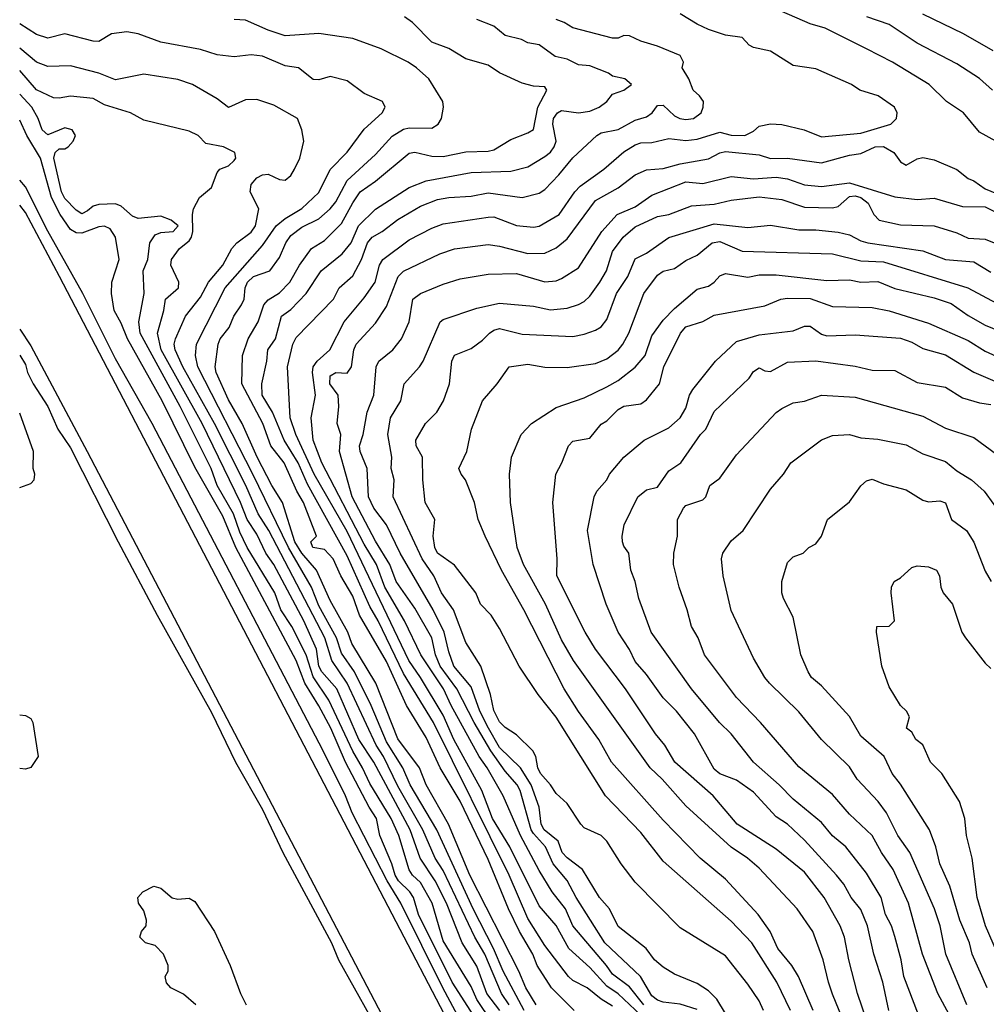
# Model space of a CAD drawing. Header units: metres. Extents: x -46681 to -43747, y -240911 to -237677.
# Tile 128 of 256: x -46681 to -46595, y -239804 to -239717. Entities that reach past the tile are written whole.
import ezdxf

# ---------------------------------------------------------------- set-up
doc = ezdxf.new("R2010")
doc.units = ezdxf.units.M
doc.layers.add('CONTOUR_INDEX', color=1, linetype='Continuous')
doc.layers.add('CONTOUR_INTER', color=3, linetype='Continuous')

msp = doc.modelspace()

# ---------------------------------------------------------------- linework, layer by layer
at = {"layer": 'CONTOUR_INDEX'}
for points, elevation in [([(-46635.366, -239804.52), (-46636.281, -239803.02), (-46636.883, -239801.52), (-46641.218, -239793.02), (-46643.118, -239788.52), (-46645.095, -239785.022), (-46645.685, -239783.52), (-46647.595, -239780.959), (-46649.567, -239776.02), (-46651.669, -239772.52), (-46652.039, -239771.52), (-46653.595, -239768.711), (-46654.795, -239766.02), (-46656.095, -239764.528), (-46656.726, -239763.52), (-46657.816, -239760.02), (-46658.774, -239758.52), (-46660.061, -239756.02), (-46661.389, -239753.02), (-46662.595, -239750.934), (-46663.686, -239748.52), (-46663.789, -239748.02), (-46663.531, -239746.02), (-46663.331, -239745.52), (-46662.544, -239744.52), (-46662.126, -239743.52), (-46661.459, -239742.52), (-46661.227, -239742.02), (-46661.111, -239741.02), (-46660.908, -239740.52), (-46660.373, -239740.02), (-46658.935, -239739.52), (-46658.095, -239738.32), (-46657.512, -239737.02), (-46657.095, -239736.391), (-46656.095, -239735.653), (-46654.595, -239734.907), (-46653.595, -239734.02), (-46653.095, -239733.392), (-46652.089, -239731.52), (-46649.595, -239729.204), (-46648.095, -239727.588), (-46647.095, -239726.972), (-46646.595, -239726.847), (-46644.595, -239726.864), (-46644.037, -239726.52), (-46643.738, -239726.02), (-46643.569, -239725.02), (-46643.63, -239724.52), (-46644.862, -239722.52), (-46645.937, -239721.52), (-46646.696, -239721.02), (-46649.095, -239719.852), (-46651.595, -239718.944), (-46654.595, -239718.501), (-46657.595, -239718.707), (-46659.095, -239718.197), (-46661.095, -239717.314), (-46662.095, -239717.241)], 105), ([(-46594.65, -239728.02), (-46596.095, -239727.219), (-46597.494, -239725.52), (-46599.014, -239724.52), (-46600.551, -239723.02), (-46603.796, -239721.02), (-46606.095, -239719.84), (-46609.742, -239718.02), (-46611.095, -239717.635), (-46613.595, -239716.544)], 110), ([(-46640.595, -239805.912), (-46642.806, -239802.52), (-46645.761, -239796.52), (-46646.21, -239795.02), (-46646.55, -239794.52), (-46647.554, -239793.52), (-46647.836, -239793.02), (-46648.121, -239792.02), (-46649.197, -239789.52), (-46649.502, -239788.02), (-46650.145, -239787.02), (-46652.228, -239783.02), (-46653.551, -239780.02), (-46654.595, -239778.025), (-46655.829, -239776.02), (-46656.599, -239774.02), (-46661.959, -239764.02), (-46663.095, -239761.238), (-46665.595, -239756.897), (-46668.462, -239751.02), (-46671.535, -239745.52), (-46672.095, -239744.134), (-46672.733, -239743.02), (-46672.954, -239741.52), (-46672.938, -239740.52), (-46672.28, -239738.52), (-46672.623, -239736.52), (-46673.095, -239735.801), (-46673.595, -239735.559), (-46674.095, -239735.604), (-46675.595, -239736.178), (-46676.095, -239736.157), (-46676.595, -239735.848), (-46677.521, -239734.52), (-46678.269, -239733.02), (-46679.24, -239729.52), (-46680.452, -239727.52), (-46681.095, -239726.166)], 100), ([(-46621.095, -239804.921), (-46622.595, -239804.453), (-46624.095, -239804.278), (-46624.595, -239804.113), (-46625.095, -239803.71), (-46626.105, -239802.02), (-46629.266, -239799.02), (-46631.813, -239795.02), (-46632.595, -239793.504), (-46633.837, -239792.02), (-46634.527, -239790.52), (-46635.595, -239789.356), (-46635.805, -239789.02), (-46636.78, -239785.52), (-46637.037, -239785.02), (-46638.095, -239783.812), (-46639.359, -239782.02), (-46640.838, -239779.52), (-46642.383, -239776.52), (-46643.865, -239774.52), (-46644.268, -239773.52), (-46644.581, -239772.02), (-46646.095, -239769.377), (-46647.75, -239767.02), (-46648.325, -239765.52), (-46649.595, -239763.441), (-46651.662, -239759.52), (-46652.779, -239755.52), (-46652.653, -239754.02), (-46652.988, -239753.02), (-46652.837, -239751.52), (-46652.886, -239750.52), (-46653.624, -239749.52), (-46653.595, -239748.818), (-46653.095, -239748.524), (-46652.095, -239748.567), (-46651.699, -239748.02), (-46651.506, -239746.52), (-46651.292, -239746.02), (-46649.595, -239744.144), (-46648.595, -239742.683), (-46647.561, -239740.02), (-46647.095, -239739.545), (-46643.887, -239738.02), (-46642.595, -239737.553), (-46639.595, -239737.192), (-46638.595, -239737.33), (-46636.095, -239737.977), (-46634.595, -239737.939), (-46633.595, -239737.471), (-46632.595, -239736.691), (-46630.095, -239733.289), (-46628.095, -239732.165), (-46626.595, -239731.01), (-46625.595, -239730.58), (-46624.095, -239730.447), (-46622.595, -239730.045), (-46620.095, -239729.605), (-46619.095, -239729.066), (-46618.595, -239728.957), (-46615.595, -239729.234), (-46614.595, -239729.574), (-46613.095, -239729.531), (-46610.095, -239729.958), (-46607.595, -239729.277), (-46606.595, -239729.134), (-46605.326, -239728.52), (-46604.595, -239728.495), (-46603.662, -239729.02), (-46603.095, -239729.867), (-46602.595, -239730.161), (-46601.595, -239729.59), (-46601.095, -239729.49), (-46600.095, -239729.692), (-46598.095, -239730.527), (-46597.095, -239731.33), (-46596.595, -239731.531), (-46595.595, -239732.236), (-46594.595, -239732.656)], 110), ([(-46606.095, -239810.937), (-46609.095, -239803.568), (-46609.472, -239802.52), (-46609.947, -239800.52), (-46610.844, -239798.02), (-46612.223, -239796.02), (-46615.595, -239792.411), (-46616.626, -239791.52), (-46618.095, -239790.54), (-46622.095, -239786.902), (-46624.185, -239784.52), (-46625.252, -239783.52), (-46632.034, -239774.02), (-46633.095, -239772.196), (-46634.531, -239769.02), (-46636.464, -239765.52), (-46637.025, -239764.02), (-46637.637, -239760.02), (-46637.704, -239757.52), (-46637.545, -239756.02), (-46636.689, -239754.02), (-46635.772, -239753.02), (-46633.595, -239751.625), (-46631.095, -239750.758), (-46629.095, -239749.791), (-46628.095, -239749.221), (-46626.595, -239748.033), (-46625.706, -239747.02), (-46625.095, -239745.264), (-46624.095, -239743.892), (-46623.095, -239742.844), (-46621.095, -239741.125), (-46620.095, -239740.872), (-46619.578, -239740.52), (-46619.095, -239739.948), (-46618.595, -239739.739), (-46616.595, -239740.063), (-46615.595, -239739.881), (-46614.095, -239739.873), (-46609.595, -239740.369), (-46607.595, -239740.323), (-46606.595, -239740.519), (-46605.095, -239740.463), (-46603.595, -239741.07), (-46600.095, -239741.894), (-46598.595, -239742.4), (-46597.095, -239743.466), (-46595.595, -239744.313), (-46590.595, -239746.356)], 115), ([(-46597.22, -239804.52), (-46599.073, -239800.02), (-46599.564, -239797.52), (-46600.073, -239796.02), (-46602.261, -239791.02), (-46603.311, -239789.52), (-46604.325, -239787.52), (-46605.072, -239786.52), (-46606.912, -239784.52), (-46607.595, -239783.441), (-46610.095, -239781.008), (-46612.095, -239778.562), (-46614.69, -239776.02), (-46615.113, -239775.52), (-46616.095, -239773.804), (-46618.095, -239769.592), (-46618.785, -239766.52), (-46618.932, -239765.02), (-46618.82, -239764.52), (-46618.095, -239763.437), (-46617.007, -239762.52), (-46614.595, -239758.852), (-46613.433, -239757.52), (-46612.788, -239756.52), (-46610.095, -239754.471), (-46609.095, -239754.093), (-46607.595, -239754.012), (-46606.595, -239754.294), (-46605.095, -239754.417), (-46602.595, -239754.911), (-46601.095, -239755.733), (-46599.095, -239756.394), (-46598.095, -239757.234), (-46596.783, -239758.02), (-46595.671, -239759.02), (-46593.095, -239762.562)], 120), ([(-46681.095, -239778.835), (-46680.595, -239778.886), (-46680.095, -239779.145), (-46679.941, -239779.52), (-46679.457, -239782.52), (-46680.095, -239783.489), (-46680.595, -239783.648), (-46681.095, -239783.582)], 100), ([(-46665.502, -239804.52), (-46666.595, -239803.559), (-46667.702, -239803.02), (-46668.095, -239802.574), (-46668.211, -239802.02), (-46667.944, -239801.52), (-46667.944, -239801.02), (-46668.363, -239800.02), (-46669.095, -239799.26), (-46669.959, -239799.02), (-46670.451, -239798.52), (-46670.319, -239798.02), (-46669.905, -239797.52), (-46669.852, -239797.02), (-46670.095, -239796.176), (-46670.563, -239795.52), (-46670.628, -239795.02), (-46670.192, -239794.52), (-46669.204, -239794.02)], 100), ([(-46669.204, -239794.02), (-46668.595, -239794.19), (-46667.595, -239795.043), (-46667.095, -239795.159), (-46666.095, -239795.075), (-46665.595, -239795.371), (-46663.855, -239798.02), (-46662.45, -239801.02), (-46661.549, -239803.52), (-46661.05, -239804.52)], 100)]:
    msp.add_lwpolyline(points, dxfattribs=dict(at, elevation=elevation))
at = {"layer": 'CONTOUR_INTER'}
for points, elevation in [([(-46631.987, -239805.02), (-46633.999, -239803.02), (-46635.274, -239801.02), (-46635.634, -239800.02), (-46636.841, -239798.02), (-46637.801, -239796.02), (-46639.595, -239791.647), (-46642.095, -239786.477), (-46643.851, -239783.52), (-46645.095, -239780.835), (-46646.822, -239778.02), (-46648.595, -239774.114), (-46650.998, -239770.02), (-46651.595, -239768.318), (-46652.648, -239766.52), (-46653.334, -239765.02), (-46654.095, -239764.182), (-46655.138, -239764.02), (-46655.295, -239763.52), (-46654.801, -239763.02), (-46655.968, -239760.02), (-46656.55, -239759.02), (-46657.664, -239756.52), (-46658.853, -239755.02), (-46659.553, -239753.02), (-46661.419, -239749.52), (-46661.358, -239747.02), (-46660.865, -239745.52), (-46659.98, -239744.02), (-46659.458, -239742.52), (-46659.095, -239742.092), (-46658.095, -239741.456), (-46657.175, -239740.52), (-46656.315, -239739.02), (-46655.253, -239737.52), (-46654.095, -239736.831), (-46652.595, -239735.325), (-46651.595, -239733.482), (-46650.926, -239732.52), (-46649.595, -239731.576), (-46646.595, -239729.081), (-46646.095, -239729.017), (-46644.595, -239729.366), (-46643.595, -239729.397), (-46641.595, -239728.959), (-46639.595, -239728.922), (-46639.095, -239728.782), (-46637.595, -239727.891), (-46636.095, -239727.284), (-46635.595, -239726.982), (-46635.217, -239725.02), (-46634.417, -239723.52), (-46634.595, -239723.229), (-46635.595, -239723.157), (-46636.595, -239722.879), (-46638.595, -239721.965), (-46639.595, -239721.311), (-46641.595, -239720.726), (-46643.095, -239719.814), (-46644.595, -239719.253), (-46646.318, -239717.52), (-46647.026, -239717.02)], 106), ([(-46628.595, -239804.627), (-46629.595, -239804.017), (-46630.825, -239803.02), (-46632.095, -239802.355), (-46632.479, -239802.02), (-46634.595, -239799.259), (-46636.095, -239796.883), (-46637.747, -239793.02), (-46644.431, -239779.52), (-46647.095, -239775.18), (-46649.336, -239770.52), (-46650.095, -239769.227), (-46652.095, -239764.766), (-46655.595, -239758.413), (-46656.421, -239756.52), (-46657.658, -239754.52), (-46658.705, -239752.02), (-46659.611, -239750.52), (-46659.66, -239749.52), (-46659.209, -239747.52), (-46659.112, -239746.52), (-46658.445, -239745.52), (-46657.907, -239743.52), (-46657.095, -239742.929), (-46655.71, -239741.52), (-46654.381, -239739.52), (-46652.525, -239738.02), (-46651.744, -239737.02), (-46651.076, -239735.52), (-46649.595, -239734.063), (-46646.595, -239732.119), (-46645.095, -239731.534), (-46641.095, -239730.813), (-46637.595, -239730.673), (-46636.095, -239730.293), (-46634.595, -239729.4), (-46634.095, -239728.997), (-46633.753, -239728.52), (-46633.591, -239728.02), (-46633.862, -239726.52), (-46633.821, -239726.02), (-46633.468, -239725.52), (-46633.095, -239725.319), (-46631.595, -239725.52), (-46630.595, -239725.378), (-46629.761, -239725.02), (-46629.093, -239724.52), (-46628.595, -239723.853), (-46627.595, -239723.504), (-46626.905, -239723.02), (-46627.489, -239722.52), (-46628.595, -239722.269), (-46628.935, -239722.02), (-46630.595, -239721.361), (-46631.595, -239721.264), (-46632.595, -239720.757), (-46633.663, -239720.52), (-46635.095, -239719.495), (-46636.095, -239719.329), (-46636.664, -239719.02), (-46638.095, -239718.672), (-46639.095, -239717.853), (-46640.595, -239717.248)], 107), ([(-46626.095, -239805.433), (-46628.095, -239803.53), (-46629.095, -239802.87), (-46630.595, -239801.216), (-46632.461, -239799.52), (-46633.595, -239797.495), (-46635.095, -239795.74), (-46637.684, -239790.52), (-46639.23, -239788.02), (-46640.174, -239785.52), (-46642.631, -239781.02), (-46643.595, -239778.851), (-46645.593, -239775.52), (-46646.639, -239774.02), (-46652.095, -239762.601), (-46655.003, -239757.52), (-46656.645, -239754.02), (-46657.131, -239752.52), (-46657.384, -239748.02), (-46656.905, -239746.02), (-46656.595, -239745.429), (-46653.315, -239742.02), (-46652.792, -239741.02), (-46651.595, -239739.949), (-46650.808, -239738.52), (-46650.298, -239737.02), (-46649.885, -239736.52), (-46648.985, -239736.02), (-46647.595, -239734.953), (-46645.595, -239733.781), (-46644.095, -239733.206), (-46643.095, -239733.017), (-46641.095, -239732.896), (-46639.595, -239732.596), (-46636.595, -239733.01), (-46635.095, -239732.648), (-46634.595, -239732.302), (-46633.348, -239731.02), (-46632.095, -239729.511), (-46629.985, -239727.52), (-46629.595, -239727.283), (-46628.095, -239726.986), (-46626.595, -239726.161), (-46625.595, -239725.887), (-46625.07, -239725.52), (-46624.595, -239724.861), (-46624.095, -239724.827), (-46623.095, -239725.786), (-46622.642, -239726.02), (-46622.095, -239726.102), (-46621.411, -239726.02), (-46620.75, -239725.52), (-46620.559, -239725.02), (-46620.546, -239724.52), (-46620.886, -239724.02), (-46621.446, -239723.52), (-46621.819, -239722.52), (-46622.407, -239721.52), (-46622.317, -239721.02), (-46622.595, -239720.455), (-46624.595, -239719.613), (-46626.095, -239719.185), (-46627.095, -239718.692), (-46627.595, -239718.684), (-46628.095, -239718.911), (-46628.595, -239718.897), (-46632.095, -239717.998), (-46632.874, -239717.52), (-46633.595, -239717.249)], 108), ([(-46625.814, -239804.52), (-46627.095, -239802.912), (-46628.595, -239801.794), (-46629.113, -239801.02), (-46632.093, -239797.52), (-46632.763, -239796.02), (-46633.925, -239794.52), (-46635.095, -239792.616), (-46636.742, -239789.52), (-46638.282, -239786.02), (-46639.689, -239783.52), (-46640.387, -239782.52), (-46642.875, -239778.02), (-46643.55, -239776.52), (-46645.563, -239773.52), (-46647.002, -239770.52), (-46648.746, -239767.52), (-46649.506, -239765.52), (-46650.595, -239763.722), (-46654.33, -239756.52), (-46655.099, -239754.52), (-46655.278, -239752.52), (-46654.885, -239750.52), (-46655.174, -239748.52), (-46655.108, -239748.02), (-46654.754, -239747.52), (-46653.626, -239746.52), (-46652.344, -239744.02), (-46650.595, -239741.917), (-46649.607, -239740.52), (-46649.227, -239739.02), (-46648.922, -239738.52), (-46646.595, -239736.767), (-46644.595, -239735.73), (-46643.595, -239735.358), (-46639.595, -239734.747), (-46639.095, -239734.739), (-46637.095, -239735.51), (-46635.595, -239735.649), (-46635.095, -239735.543), (-46633.303, -239734.52), (-46631.925, -239732.52), (-46631.442, -239732.02), (-46629.367, -239730.52), (-46627.595, -239728.967), (-46626.595, -239728.339), (-46626.095, -239728.189), (-46625.095, -239728.141), (-46623.595, -239727.78), (-46622.095, -239727.97), (-46621.095, -239727.865), (-46619.095, -239727.242), (-46618.095, -239727.495), (-46616.859, -239727.52), (-46616.095, -239727.149), (-46615.595, -239726.703), (-46614.595, -239726.492), (-46613.595, -239726.548), (-46611.628, -239727.02), (-46610.095, -239727.652), (-46606.595, -239727.33), (-46603.928, -239726.52), (-46603.434, -239726.02), (-46603.372, -239725.52), (-46603.61, -239725.02), (-46605.051, -239724.02), (-46606.673, -239723.52), (-46607.434, -239723.02), (-46610.595, -239721.612), (-46612.595, -239721.319), (-46614.595, -239720.056), (-46616.095, -239719.738), (-46616.485, -239719.52), (-46617.095, -239718.857), (-46618.595, -239718.649), (-46620.095, -239718.138), (-46621.095, -239717.68), (-46622.595, -239716.76)], 109), ([(-46594.935, -239723.52), (-46596.095, -239722.492), (-46598.095, -239721.187), (-46601.595, -239719.341), (-46604.095, -239717.701), (-46606.054, -239717.02)], 111), ([(-46594.888, -239720.02), (-46597.49, -239718.52), (-46601.095, -239716.78)], 112), ([(-46636.405, -239805.02), (-46638.262, -239801.52), (-46639.125, -239799.52), (-46640.942, -239796.02), (-46644.144, -239789.02), (-46646.519, -239785.02), (-46647.172, -239783.52), (-46648.595, -239781.23), (-46649.973, -239778.02), (-46651.455, -239775.02), (-46652.595, -239773.357), (-46653.05, -239772.02), (-46654.595, -239769.177), (-46655.263, -239767.52), (-46657.274, -239764.02), (-46660.444, -239757.52), (-46665.319, -239748.02), (-46665.513, -239747.02), (-46665.423, -239746.02), (-46662.901, -239741.02), (-46659.595, -239737.256), (-46658.372, -239735.52), (-46657.595, -239734.892), (-46656.095, -239733.993), (-46654.595, -239732.581), (-46653.595, -239730.537), (-46652.095, -239729.011), (-46650.595, -239726.977), (-46649.002, -239725.52), (-46648.736, -239725.02), (-46648.976, -239724.52), (-46650.595, -239723.808), (-46652.095, -239722.682), (-46653.595, -239722.31), (-46654.595, -239722.601), (-46655.095, -239722.573), (-46656.401, -239721.52), (-46657.595, -239721.343), (-46659.595, -239720.489), (-46660.595, -239720.379), (-46662.095, -239720.566), (-46663.595, -239720.397), (-46665.095, -239719.902), (-46668.595, -239719.267), (-46670.595, -239718.517), (-46671.595, -239718.355), (-46672.958, -239718.52), (-46674.095, -239719.201), (-46674.595, -239719.185), (-46677.095, -239718.535), (-46678.595, -239718.92), (-46679.595, -239718.587), (-46681.095, -239717.64)], 104), ([(-46637.752, -239804.52), (-46638.43, -239803.52), (-46639.892, -239800.02), (-46640.794, -239798.52), (-46643.595, -239792.628), (-46644.305, -239791.52), (-46645.376, -239789.02), (-46647.595, -239785.15), (-46648.872, -239782.52), (-46649.521, -239781.52), (-46652.104, -239776.02), (-46653.452, -239774.02), (-46654.081, -239772.02), (-46659.025, -239762.52), (-46659.965, -239761.02), (-46661.073, -239758.52), (-46663.834, -239753.02), (-46666.634, -239748.02), (-46667.324, -239746.52), (-46667.411, -239746.02), (-46667.298, -239745.52), (-46666.401, -239743.52), (-46665.095, -239741.85), (-46664.385, -239740.52), (-46663.11, -239739.02), (-46662.292, -239737.52), (-46661.858, -239737.02), (-46660.595, -239736.086), (-46660.221, -239735.52), (-46659.909, -239734.02), (-46660.687, -239732.52), (-46660.595, -239731.871), (-46660.095, -239731.29), (-46659.595, -239731.002), (-46659.095, -239730.961), (-46658.095, -239731.416), (-46657.595, -239731.483), (-46657.095, -239731.065), (-46656.763, -239730.52), (-46656.288, -239729.52), (-46655.942, -239728.02), (-46656.095, -239727.015), (-46656.494, -239726.02), (-46658.595, -239724.84), (-46660.095, -239724.337), (-46661.095, -239724.354), (-46662.595, -239725.047), (-46663.595, -239724.269), (-46665.784, -239723.02), (-46667.095, -239722.58), (-46670.095, -239722.11), (-46672.595, -239722.584), (-46674.095, -239722.015), (-46676.595, -239721.359), (-46678.595, -239721.428), (-46679.595, -239721.019), (-46681.095, -239719.779)], 103), ([(-46638.581, -239805.02), (-46639.722, -239803.52), (-46640.595, -239801.101), (-46641.909, -239799.02), (-46643.306, -239795.52), (-46644.304, -239793.52), (-46645.622, -239791.52), (-46646.517, -239789.02), (-46649.737, -239783.02), (-46651.066, -239781.02), (-46653.008, -239776.52), (-46654.338, -239775.02), (-46654.595, -239774.535), (-46654.808, -239773.02), (-46655.941, -239770.52), (-46658.595, -239765.53), (-46659.303, -239764.52), (-46660.095, -239762.844), (-46660.936, -239761.52), (-46661.528, -239760.02), (-46664.937, -239753.02), (-46668.569, -239746.52), (-46668.878, -239745.02), (-46668.329, -239743.02), (-46668.188, -239742.02), (-46667.034, -239741.02), (-46666.997, -239740.52), (-46667.705, -239739.02), (-46667.638, -239738.52), (-46666.932, -239737.52), (-46666.095, -239736.852), (-46665.88, -239736.52), (-46665.753, -239736.02), (-46665.786, -239734.52), (-46665.688, -239734.02), (-46665.177, -239733.02), (-46664.095, -239732.127), (-46663.595, -239730.797), (-46663.367, -239730.52), (-46662.595, -239730.219), (-46662.095, -239729.745), (-46661.957, -239729.52), (-46662.042, -239729.02), (-46663.057, -239728.52), (-46664.595, -239728.223), (-46665.298, -239727.52), (-46666.095, -239727.152), (-46670.095, -239726.181), (-46671.278, -239725.52), (-46673.595, -239724.798), (-46674.595, -239724.237), (-46676.595, -239724.033), (-46677.595, -239724.235), (-46678.095, -239724.2), (-46679.595, -239723.474), (-46681.095, -239721.756)], 102), ([(-46639.288, -239806.02), (-46640.595, -239804.045), (-46641.095, -239802.898), (-46643.595, -239798.856), (-46644.575, -239795.52), (-46645.595, -239793.692), (-46646.31, -239793.02), (-46646.595, -239792.559), (-46647.515, -239789.52), (-46648.195, -239788.02), (-46650.095, -239784.915), (-46650.731, -239783.52), (-46651.595, -239782.059), (-46653.716, -239777.52), (-46655.095, -239775.476), (-46655.719, -239773.52), (-46656.992, -239771.02), (-46657.961, -239769.52), (-46658.512, -239768.02), (-46660.937, -239764.02), (-46661.595, -239762.651), (-46662.169, -239761.02), (-46663.594, -239758.52), (-46664.147, -239757.02), (-46666.882, -239751.52), (-46670.438, -239745.02), (-46670.53, -239744.02), (-46670.07, -239741.52), (-46670.168, -239739.52), (-46669.749, -239738.52), (-46669.555, -239737.02), (-46669.095, -239736.333), (-46668.595, -239736.118), (-46667.508, -239736.02), (-46667.061, -239735.52), (-46667.691, -239735.02), (-46668.595, -239734.685), (-46670.595, -239734.868), (-46671.095, -239734.662), (-46672.095, -239733.78), (-46672.595, -239733.588), (-46674.095, -239733.648), (-46674.595, -239733.775), (-46675.095, -239734.21), (-46675.595, -239734.451), (-46676.095, -239734.14), (-46677.095, -239733.099), (-46677.386, -239732.52), (-46678.065, -239729.52), (-46677.939, -239729.02), (-46677.595, -239728.718), (-46677.095, -239728.707), (-46676.805, -239728.52), (-46676.364, -239728.02), (-46676.156, -239727.52), (-46676.454, -239727.02), (-46677.095, -239726.853), (-46678.595, -239727.462), (-46679.095, -239727.036), (-46679.462, -239726.02), (-46680.028, -239725.02), (-46681.095, -239723.852)], 101), ([(-46618.595, -239805.296), (-46619.363, -239804.02), (-46620.095, -239803.277), (-46621.095, -239802.624), (-46623.095, -239801.812), (-46624.095, -239801.175), (-46624.864, -239800.52), (-46625.597, -239799.52), (-46628.095, -239797.565), (-46628.87, -239796.02), (-46629.756, -239795.02), (-46631.244, -239792.52), (-46632.595, -239791.491), (-46633.038, -239791.02), (-46633.413, -239790.02), (-46634.637, -239789.02), (-46634.912, -239788.52), (-46635.094, -239787.02), (-46635.806, -239785.02), (-46636.738, -239783.52), (-46638.595, -239781.724), (-46639.583, -239780.02), (-46640.339, -239778.52), (-46641.095, -239776.358), (-46642.64, -239774.52), (-46643.095, -239773.242), (-46643.501, -239771.52), (-46644.489, -239769.52), (-46647.389, -239764.52), (-46648.611, -239762.02), (-46649.741, -239760.52), (-46650.201, -239759.52), (-46650.31, -239757.02), (-46650.949, -239755.52), (-46651.008, -239755.02), (-46650.684, -239754.02), (-46650.324, -239752.02), (-46649.739, -239750.52), (-46649.51, -239748.02), (-46649.299, -239747.52), (-46648.047, -239746.52), (-46647.28, -239745.52), (-46646.592, -239744.02), (-46646.268, -239742.02), (-46645.605, -239741.52), (-46643.595, -239740.68), (-46642.095, -239740.206), (-46639.595, -239739.804), (-46637.095, -239739.742), (-46634.595, -239740.49), (-46633.595, -239740.388), (-46633.095, -239740.181), (-46631.595, -239739.232), (-46629.528, -239736.02), (-46628.167, -239734.52), (-46626.595, -239733.84), (-46625.095, -239732.811), (-46622.095, -239731.619), (-46620.595, -239731.788), (-46618.095, -239731.151), (-46616.095, -239731.366), (-46614.095, -239731.216), (-46613.095, -239731.37), (-46611.595, -239731.893), (-46610.095, -239732.05), (-46607.595, -239731.725), (-46603.595, -239732.97), (-46601.595, -239733.199), (-46600.095, -239733.069), (-46597.595, -239733.807), (-46595.595, -239733.838), (-46593.595, -239734.821)], 111), ([(-46616.886, -239869.52), (-46623.126, -239847.52), (-46624.848, -239840.52), (-46626.668, -239835.52), (-46628.29, -239831.52), (-46631.147, -239825.52), (-46634.595, -239819.648), (-46635.853, -239817.02), (-46638.595, -239812.366), (-46643.625, -239803.02), (-46647.334, -239795.52), (-46648.545, -239793.52), (-46651.646, -239787.52), (-46652.226, -239786.02), (-46654.214, -239782.02), (-46669.359, -239753.02), (-46672.595, -239747.311), (-46675.507, -239741.52), (-46678.595, -239736.01), (-46680.595, -239732.065), (-46681.095, -239731.479)], 99), ([(-46615.204, -239805.02), (-46615.595, -239804.161), (-46616.595, -239802.671), (-46618.595, -239800.189), (-46622.595, -239797.691), (-46626.595, -239793.657), (-46627.827, -239792.02), (-46629.095, -239790.016), (-46629.595, -239789.518), (-46631.095, -239788.834), (-46631.4, -239788.52), (-46632.595, -239786.677), (-46633.595, -239785.794), (-46634.078, -239785.02), (-46634.983, -239784.02), (-46635.209, -239783.52), (-46635.387, -239782.52), (-46635.636, -239782.02), (-46637.095, -239780.611), (-46638.095, -239779.959), (-46638.595, -239779.467), (-46639.095, -239778.441), (-46639.397, -239777.02), (-46640.239, -239774.52), (-46641.595, -239772.418), (-46642.671, -239769.52), (-46643.726, -239768.02), (-46644.421, -239766.52), (-46645.462, -239765.02), (-46648.014, -239759.52), (-46647.935, -239758.02), (-46648.188, -239757.02), (-46648.124, -239756.02), (-46648.49, -239754.02), (-46648.249, -239752.52), (-46647.352, -239751.02), (-46647.034, -239749.52), (-46645.677, -239748.02), (-46645.369, -239747.52), (-46643.859, -239744.02), (-46643.595, -239743.826), (-46640.595, -239742.827), (-46638.595, -239742.361), (-46635.595, -239742.632), (-46634.095, -239742.969), (-46632.595, -239742.805), (-46631.595, -239742.503), (-46631.095, -239742.235), (-46630.595, -239741.766), (-46629.724, -239740.52), (-46629.13, -239739.52), (-46628.595, -239737.807), (-46627.64, -239736.52), (-46626.595, -239735.628), (-46624.595, -239734.714), (-46623.595, -239734.512), (-46621.595, -239733.767), (-46619.595, -239733.605), (-46618.095, -239733.252), (-46615.595, -239732.966), (-46613.595, -239733.189), (-46611.595, -239733.86), (-46609.095, -239733.942), (-46608.595, -239733.807), (-46607.595, -239732.931), (-46607.095, -239732.872), (-46606.59, -239733.02), (-46605.947, -239733.52), (-46605.444, -239734.52), (-46604.985, -239735.02), (-46603.095, -239735.437), (-46600.095, -239735.527), (-46598.095, -239736.138), (-46597.095, -239736.608), (-46595.595, -239736.721), (-46593.595, -239737.491)], 112), ([(-46600.708, -239934.52), (-46625.421, -239843.02), (-46627.586, -239836.52), (-46629.697, -239831.52), (-46634.286, -239822.52), (-46639.216, -239813.52), (-46677.567, -239740.02), (-46680.595, -239734.343), (-46681.095, -239733.696)], 98), ([(-46612.835, -239805.02), (-46614.028, -239802.52), (-46616.265, -239799.02), (-46618.095, -239797.099), (-46624.095, -239791.803), (-46626.095, -239789.248), (-46629.221, -239786.02), (-46633.595, -239779.047), (-46635.17, -239777.02), (-46636.855, -239774.52), (-46638.595, -239771.194), (-46639.348, -239770.02), (-46640.289, -239769.02), (-46640.7, -239768.02), (-46642.595, -239765.574), (-46644.095, -239764.512), (-46644.313, -239764.02), (-46644.469, -239763.02), (-46644.327, -239761.52), (-46645.181, -239760.02), (-46645.388, -239758.02), (-46645.417, -239756.02), (-46645.966, -239755.02), (-46646.001, -239754.52), (-46645.147, -239753.02), (-46644.136, -239752.02), (-46643.571, -239751.02), (-46643.027, -239749.52), (-46642.822, -239747.52), (-46642.595, -239746.967), (-46641.095, -239746.388), (-46640.095, -239745.651), (-46639.476, -239745.02), (-46639.095, -239744.756), (-46638.595, -239744.621), (-46636.595, -239745.108), (-46632.095, -239745.32), (-46631.095, -239745.135), (-46630.095, -239744.756), (-46629.595, -239744.472), (-46629.095, -239743.835), (-46628.23, -239741.52), (-46627.219, -239740.02), (-46626.595, -239738.45), (-46625.595, -239737.955), (-46623.595, -239736.551), (-46619.595, -239735.343), (-46616.595, -239735.68), (-46614.595, -239735.47), (-46612.095, -239735.869), (-46610.595, -239735.873), (-46608.595, -239736.092), (-46607.595, -239736.317), (-46606.595, -239736.858), (-46605.967, -239737.02), (-46601.095, -239737.739), (-46599.095, -239738.518), (-46596.595, -239738.718), (-46595.095, -239739.634)], 113), ([(-46610.823, -239805.02), (-46612.114, -239802.02), (-46612.72, -239801.02), (-46613.939, -239799.52), (-46614.622, -239798.02), (-46615.685, -239796.52), (-46618.595, -239793.385), (-46620.828, -239791.52), (-46624.095, -239788.149), (-46628.688, -239783.02), (-46629.794, -239781.02), (-46631.595, -239778.542), (-46632.884, -239776.52), (-46636.442, -239769.52), (-46638.43, -239766.02), (-46639.873, -239763.02), (-46640.484, -239761.52), (-46640.8, -239760.02), (-46641.604, -239758.02), (-46641.995, -239757.52), (-46642.195, -239757.02), (-46641.482, -239755.52), (-46641.086, -239753.52), (-46640.098, -239751.02), (-46638.812, -239749.52), (-46637.748, -239748.02), (-46636.095, -239747.776), (-46634.595, -239748.055), (-46632.595, -239748.086), (-46630.095, -239747.71), (-46629.095, -239747.294), (-46628.095, -239746.551), (-46627.663, -239746.02), (-46627.15, -239745.02), (-46625.807, -239741.52), (-46624.595, -239739.888), (-46624.095, -239739.547), (-46623.095, -239739.308), (-46622.095, -239738.594), (-46621.095, -239738.126), (-46619.777, -239737.02), (-46619.095, -239736.915), (-46617.095, -239737.784), (-46609.095, -239738.004), (-46606.595, -239738.62), (-46604.595, -239738.721), (-46597.118, -239741.02), (-46594.595, -239742.366)], 114), ([(-46605.595, -239807.322), (-46606.891, -239803.52), (-46607.671, -239800.52), (-46608.038, -239798.52), (-46608.425, -239797.52), (-46609.845, -239795.02), (-46611.595, -239792.763), (-46614.095, -239790.74), (-46617.56, -239788.52), (-46619.677, -239786.02), (-46623.075, -239783.02), (-46623.964, -239781.52), (-46624.781, -239780.52), (-46627.438, -239776.52), (-46630.103, -239773.02), (-46631.02, -239771.52), (-46633.527, -239766.52), (-46633.505, -239765.02), (-46633.888, -239760.02), (-46633.625, -239757.52), (-46633.077, -239756.52), (-46632.479, -239755.02), (-46632.095, -239754.6), (-46630.595, -239754.318), (-46629.595, -239753.094), (-46629.095, -239752.783), (-46628.095, -239751.797), (-46627.595, -239751.508), (-46626.095, -239751.296), (-46625.595, -239750.923), (-46624.431, -239749.52), (-46624.047, -239748.02), (-46622.561, -239745.02), (-46622.095, -239744.468), (-46620.595, -239743.988), (-46619.595, -239743.426), (-46615.095, -239742.621), (-46613.681, -239742.02), (-46613.095, -239741.931), (-46611.095, -239741.961), (-46609.095, -239742.671), (-46605.595, -239742.767), (-46604.095, -239743.067), (-46600.595, -239744.149), (-46597.095, -239745.686), (-46595.595, -239746.641), (-46593.624, -239747.52)], 116), ([(-46681.095, -239744.683), (-46680.095, -239746.149), (-46675.109, -239755.52), (-46637.984, -239826.52), (-46634.856, -239832.52), (-46632.374, -239838.02), (-46630.811, -239842.52), (-46629.751, -239846.02), (-46622.76, -239872.02)], 98), ([(-46604.116, -239805.02), (-46604.646, -239802.52), (-46605.451, -239800.02), (-46606.004, -239797.52), (-46606.595, -239796.082), (-46607.449, -239795.02), (-46608.095, -239793.842), (-46608.753, -239793.02), (-46611.595, -239789.946), (-46613.095, -239788.52), (-46614.095, -239787.877), (-46616.095, -239785.673), (-46617.595, -239784.613), (-46619.095, -239784.068), (-46619.595, -239783.639), (-46621.338, -239780.52), (-46622.932, -239778.52), (-46624.095, -239777.323), (-46625.595, -239775.272), (-46626.595, -239774.121), (-46627.095, -239773.061), (-46628.097, -239771.52), (-46629.159, -239769.02), (-46630.301, -239765.52), (-46630.797, -239762.52), (-46630.224, -239759.52), (-46629.971, -239759.02), (-46629.095, -239758.025), (-46628.868, -239757.52), (-46627.595, -239756.01), (-46625.789, -239754.52), (-46623.595, -239753.422), (-46622.595, -239752.529), (-46622.095, -239751.666), (-46621.758, -239750.52), (-46621.476, -239750.02), (-46619.459, -239747.52), (-46617.595, -239745.769), (-46615.595, -239745.179), (-46612.595, -239744.828), (-46611.595, -239744.407), (-46611.095, -239744.41), (-46610.095, -239745.134), (-46609.595, -239745.258), (-46607.095, -239745.174), (-46603.095, -239745.479), (-46602.095, -239745.829), (-46601.095, -239746.397), (-46599.095, -239746.937), (-46596.595, -239748.481), (-46594.095, -239749.558)], 117), ([(-46681.095, -239746.975), (-46680.595, -239747.815), (-46680.409, -239748.52), (-46679.887, -239749.52), (-46678.595, -239751.514), (-46677.712, -239753.52), (-46676.595, -239755.179), (-46672.385, -239763.52), (-46668.926, -239770.02), (-46664.095, -239778.632), (-46661.976, -239783.02), (-46659.595, -239787.223), (-46657.794, -239791.02), (-46653.472, -239799.02), (-46652.864, -239800.52), (-46650.095, -239805.504)], 99), ([(-46601.095, -239806.404), (-46602.8, -239802.02), (-46603.04, -239800.52), (-46603.595, -239798.462), (-46603.887, -239797.52), (-46604.399, -239796.52), (-46604.789, -239795.02), (-46606.095, -239792.856), (-46607.928, -239790.52), (-46609.095, -239789.535), (-46610.095, -239788.382), (-46612.595, -239786.294), (-46613.83, -239785.02), (-46616.106, -239783.02), (-46618.078, -239780.52), (-46619.104, -239779.52), (-46621.607, -239776.52), (-46625.179, -239771.52), (-46626.263, -239768.52), (-46626.597, -239767.02), (-46626.978, -239766.02), (-46627.14, -239764.52), (-46627.595, -239763.899), (-46627.719, -239763.52), (-46627.749, -239763.02), (-46627.555, -239762.02), (-46626.334, -239759.52), (-46625.595, -239758.906), (-46624.595, -239758.67), (-46623.595, -239757.233), (-46622.543, -239756.52), (-46620.804, -239754.02), (-46620.336, -239753.52), (-46619.595, -239751.964), (-46616.5, -239749.02), (-46616.095, -239748.426), (-46615.595, -239748.102), (-46615.095, -239748.358), (-46614.595, -239748.429), (-46613.095, -239747.604), (-46610.595, -239747.486), (-46607.095, -239747.956), (-46605.595, -239748.302), (-46603.595, -239748.334), (-46601.595, -239749.395), (-46599.095, -239749.823), (-46597.595, -239750.746), (-46596.095, -239751.197), (-46595.095, -239751.351)], 118), ([(-46595.733, -239811.02), (-46599.787, -239803.52), (-46601.145, -239800.02), (-46602.369, -239795.52), (-46603.743, -239792.52), (-46604.772, -239791.02), (-46605.594, -239789.52), (-46607.595, -239787.616), (-46609.095, -239785.89), (-46612.095, -239783.443), (-46615.476, -239779.52), (-46617.595, -239777.312), (-46620.438, -239773.52), (-46621.012, -239772.02), (-46621.599, -239771.02), (-46621.964, -239769.52), (-46622.7, -239767.52), (-46623.187, -239765.52), (-46623.155, -239764.52), (-46622.839, -239763.02), (-46622.823, -239761.52), (-46622.308, -239760.52), (-46622.095, -239760.299), (-46620.595, -239759.791), (-46620.318, -239759.52), (-46619.959, -239758.52), (-46619.095, -239757.862), (-46617.595, -239755.797), (-46614.095, -239752.053), (-46613.595, -239751.692), (-46612.595, -239751.215), (-46611.595, -239751.044), (-46610.095, -239750.53), (-46607.095, -239750.712), (-46601.095, -239752.392), (-46599.095, -239753.449), (-46596.595, -239754.272), (-46594.595, -239755.735)], 119), ([(-46681.095, -239758.713), (-46680.095, -239758.349), (-46679.81, -239758.02), (-46679.757, -239757.52), (-46679.901, -239757.02), (-46679.88, -239755.52), (-46681.095, -239752.106)], 99), ([(-46595.401, -239803.02), (-46596.745, -239800.02), (-46596.976, -239799.02), (-46597.829, -239797.02), (-46598.72, -239794.02), (-46599.599, -239792.02), (-46599.951, -239790.52), (-46600.518, -239789.02), (-46603.095, -239784.974), (-46603.832, -239784.02), (-46604.538, -239782.52), (-46606.595, -239780.731), (-46607.595, -239778.973), (-46610.095, -239776.273), (-46610.959, -239775.52), (-46611.256, -239775.02), (-46611.911, -239773.52), (-46612.595, -239770.176), (-46613.44, -239768.52), (-46613.581, -239768.02), (-46613.589, -239767.02), (-46613.095, -239765.34), (-46612.595, -239764.827), (-46611.692, -239764.52), (-46611.191, -239764.02), (-46610.595, -239763.682), (-46610.08, -239763.02), (-46609.557, -239761.52), (-46607.595, -239759.955), (-46606.595, -239758.547), (-46606.095, -239758.114), (-46605.595, -239757.976), (-46604.595, -239758.382), (-46602.595, -239758.896), (-46601.095, -239759.809), (-46600.595, -239759.957), (-46599.595, -239759.893), (-46599.095, -239760.05), (-46598.573, -239761.52), (-46597.246, -239762.52), (-46596.595, -239763.544), (-46595.595, -239766.101), (-46595.041, -239767.02)], 121), ([(-46593.827, -239801.52), (-46595.546, -239797.52), (-46596.3, -239795.02), (-46596.735, -239791.52), (-46597.235, -239789.52), (-46597.401, -239788.02), (-46597.846, -239786.52), (-46599.415, -239784.02), (-46600.414, -239783.02), (-46601.095, -239781.475), (-46601.73, -239781.02), (-46602.095, -239780.379), (-46602.55, -239780.02), (-46602.283, -239779.02), (-46602.564, -239778.52), (-46603.074, -239778.02), (-46604.095, -239776.365), (-46604.747, -239774.52), (-46605.218, -239771.52), (-46605.172, -239771.02), (-46604.095, -239770.972), (-46603.605, -239770.52), (-46603.913, -239768.02), (-46603.883, -239767.52), (-46603.644, -239767.02), (-46603.095, -239766.709), (-46602.095, -239765.776), (-46601.595, -239765.638), (-46600.595, -239765.715), (-46599.907, -239766.02), (-46599.619, -239766.52), (-46599.501, -239767.52), (-46599.305, -239768.02), (-46598.489, -239769.02), (-46597.639, -239771.52), (-46597.342, -239772.02), (-46595.595, -239774.248), (-46595.095, -239774.725)], 122)]:
    msp.add_lwpolyline(points, dxfattribs=dict(at, elevation=elevation))

doc.saveas('drawing.dxf')
